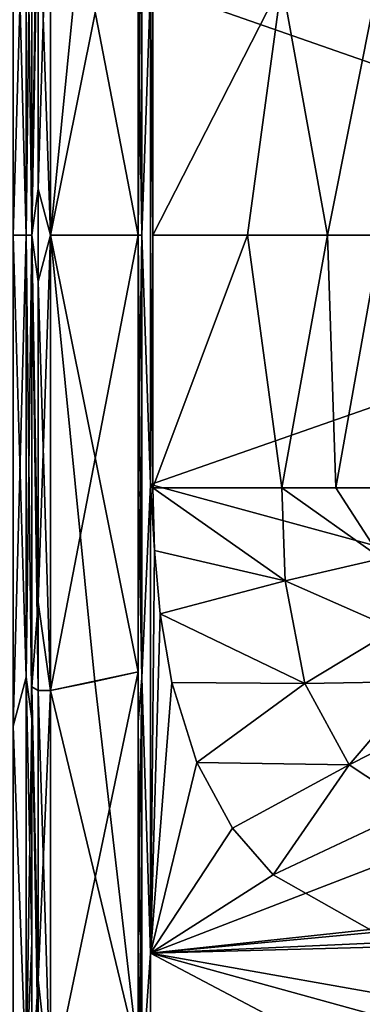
# Model space of a CAD drawing. Header units: metres. Extents: x -147 to 294, y -23 to 81.
# Tile 43 of 256: x 136.81 to 142.29, y -12.32 to 3.45. Entities that reach past the tile are written whole.
import ezdxf

# ---------------------------------------------------------------- set-up
doc = ezdxf.new("R2010")
doc.units = ezdxf.units.M
doc.layers.add('solid_AVA_153', color=7, linetype='CONTINUOUS')

msp = doc.modelspace()

# ---------------------------------------------------------------- linework, layer by layer
at = {"layer": 'solid_AVA_153'}
for points in [[(138.699997, -7.801627, 21.423691), (138.699997, 7.801627, 21.423691), (138.699997, 11.404902, 19.742546)], [(138.699997, -0.000009, 20.445524), (138.699997, -7.801627, 21.423691), (138.699997, 11.404902, 19.742546)], [(138.699997, 6.992782, 19.212511), (138.699997, -0.000009, 20.445524), (138.699997, 11.404902, 19.742546)], [(138.699997, 0.000009, -20.445524), (138.699997, 11.404902, -19.742546), (138.699997, 7.801627, -21.423691)], [(138.699997, 0.000009, -20.445524), (138.699997, 6.992758, -19.212519), (138.699997, 11.404902, -19.742546)], [(136.912125, 0, -22.912132), (136.699997, 0, -23), (136.699997, 7.866471, -21.612928)], [(136.912125, 7.080238, -21.790733), (136.912125, 0, -22.912132), (136.699997, 7.866471, -21.612928)], [(136.912125, 7.080238, 21.790733), (136.699997, 7.866463, 21.61293), (136.699997, 0, 23)], [(136.912125, 0, 22.912132), (137, 0, 22.700001), (137, 7.745342, 21.337748)], [(136.912125, 0, 22.912132), (137, 7.745342, 21.337748), (136.912125, 7.080238, 21.790733)], [(136.912125, 7.080238, -21.790733), (137, 7.74482, -21.337936), (137, 0, -22.700001)], [(137, 7.235213, 19.878584), (137, 7.745342, 21.337748), (137, 0, 22.700001)], [(137, 0.000025, -21.154346), (137, 0, -22.700001), (137, 7.74482, -21.337936)], [(137, 7.235189, -19.878592), (137, 0.000025, -21.154346), (137, 7.74482, -21.337936)], [(138.699997, -3.961057, 22.453285), (138.699997, 3.961057, 22.453285), (138.699997, 7.801627, 21.423691)], [(138.699997, -7.801627, 21.423691), (138.699997, -3.961057, 22.453285), (138.699997, 7.801627, 21.423691)], [(138.699997, 7.801627, -21.423691), (138.699997, -7.801627, -21.423691), (138.699997, -11.404902, -19.742546)], [(138.699997, 0.000009, -20.445524), (138.699997, 7.801627, -21.423691), (138.699997, -11.404902, -19.742546)], [(138.699997, 7.801627, -21.423691), (138.699997, 3.961057, -22.453285), (138.699997, -7.801627, -21.423691)], [(137.100449, 7.29454, 20.041584), (137, 7.235213, 19.878584), (137, -0.000025, 21.154346)], [(137.100449, 0.74433, 21.314817), (137.100449, 7.29454, 20.041584), (137, -0.000025, 21.154346)], [(137.100449, 0.74433, 21.314817), (137.300888, 7.294276, 20.040859), (137.100449, 7.29454, 20.041584)], [(137.100449, 0.74433, 21.314817), (137.300888, 0, 21.327036), (137.300888, 7.294276, 20.040859)], [(137.100449, 5.878741, -20.501606), (137.300888, 7.294276, -20.040859), (137.300888, 0, -21.327036)], [(137.300888, 7.294276, -20.040859), (138.699997, 6.992758, -19.212519), (138.699997, 0.000009, -20.445524)], [(137.300888, 0, -21.327036), (137.300888, 7.294276, -20.040859), (138.699997, 0.000009, -20.445524)], [(138.007828, 7.147535, 19.63769), (137.300888, 7.294276, 20.040859), (137.300888, 0, 21.327036)], [(137, -0.000025, 21.154346), (137, 7.235213, 19.878584), (137, 0, 22.700001)], [(137.100449, 5.878741, -20.501606), (137, 0.000025, -21.154346), (137, 7.235189, -19.878592)], [(138.007828, 7.147535, 19.63769), (137.300888, 0, 21.327036), (138.699997, 6.992782, 19.212511)], [(150.299973, 7.102596, 21.875856), (138.899994, 3.993908, 22.650578), (150.325775, -0.000002, 23)], [(136.912125, 0, 22.912132), (136.912125, 7.080238, 21.790733), (136.699997, 0, 23)], [(136.912125, 7.080238, -21.790733), (137, 0, -22.700001), (136.912125, 0, -22.912132)], [(137.300888, 0, 21.327036), (138.699997, -0.000009, 20.445524), (138.699997, 6.992782, 19.212511)], [(138.758575, 7.089289, 21.818588), (138.699997, 3.961057, 22.453285), (138.699997, 0, 22.799999)], [(138.758575, 7.089289, 21.818588), (138.699997, 0, 22.799999), (138.758575, 0, 22.941422)], [(138.758575, 0, -22.941422), (138.699997, 3.961057, -22.453285), (138.758575, 7.089289, -21.818588)], [(138.758575, 0, -22.941422), (138.758575, 7.089289, -21.818588), (138.899994, 3.993908, -22.650578)], [(138.758575, 7.089289, 21.818588), (138.758575, 0, 22.941422), (138.899994, 3.993908, 22.650578)], [(137.100449, 5.878741, -20.501606), (137.100449, -0.74433, -21.314817), (137, 0.000025, -21.154346)], [(137.100449, 5.878741, -20.501606), (137.300888, 0, -21.327036), (137.100449, -0.74433, -21.314817)], [(138.699997, -3.961057, 22.453285), (138.699997, 0, 22.799999), (138.699997, 3.961057, 22.453285)], [(138.699997, 3.961057, -22.453285), (138.699997, -3.961057, -22.453285), (138.699997, -7.801627, -21.423691)], [(138.699997, 3.961057, -22.453285), (138.699997, 0, -22.799999), (138.699997, -3.961057, -22.453285)], [(138.758575, 0, -22.941422), (138.699997, 0, -22.799999), (138.699997, 3.961057, -22.453285)], [(138.758575, 0, -22.941422), (138.899994, 3.993908, -22.650578), (138.899994, -3.993908, -22.650578)], [(138.758575, 0, 22.941422), (138.899994, -3.993908, 22.650578), (138.899994, 3.993908, 22.650578)], [(138.936996, 4.045079, -22.641497), (138.936996, 0.00001, -23), (138.899994, 3.993908, -22.650578)], [(138.936996, 0.00001, -23), (138.899994, -3.993908, -22.650578), (138.899994, 3.993908, -22.650578)], [(138.899994, 3.993908, 22.650578), (138.899994, -3.993908, 22.650578), (150.325775, -0.000002, 23)], [(141.001389, 4.045213, -23.264891), (138.936996, 0.00001, -23), (138.936996, 4.045079, -22.641497)], [(141.001389, 4.045213, -23.264891), (140.451675, 0, -23.319874), (138.936996, 0.00001, -23)], [(141.001389, 4.045213, -23.264891), (141.73175, 0, -24.189707), (140.451675, 0, -23.319874)], [(141.001389, 4.045213, -23.264891), (142.541031, 4.045354, -24.776043), (141.73175, 0, -24.189707)], [(142.541031, 4.045354, -24.776043), (142.585464, 0, -25.480965), (141.73175, 0, -24.189707)], [(137.100449, -5.878741, 20.501606), (137.100449, 0.74433, 21.314817), (137, -0.000025, 21.154346)], [(137.100449, -5.878741, 20.501606), (137.300888, 0, 21.327036), (137.100449, 0.74433, 21.314817)], [(136.912125, 0, 22.912132), (136.699997, 0, 23), (136.699997, -7.866471, 21.612928)], [(136.912125, -7.080238, 21.790733), (136.912125, 0, 22.912132), (136.699997, -7.866471, 21.612928)], [(136.912125, -7.080238, -21.790733), (136.699997, -7.866463, -21.61293), (136.699997, 0, -23)], [(136.912125, -7.080238, -21.790733), (136.699997, 0, -23), (136.912125, 0, -22.912132)], [(136.912125, 0, -22.912132), (137, 0, -22.700001), (137, -7.745342, -21.337748)], [(136.912125, -7.080238, 21.790733), (137, 0, 22.700001), (136.912125, 0, 22.912132)], [(137, 0.000025, -21.154346), (137, -7.235213, -19.878584), (137, 0, -22.700001)], [(137.100449, -7.29454, -20.041584), (137, -7.235213, -19.878584), (137, 0.000025, -21.154346)], [(137.100449, -0.74433, -21.314817), (137.100449, -7.29454, -20.041584), (137, 0.000025, -21.154346)], [(137, -7.235213, -19.878584), (137, -7.745342, -21.337748), (137, 0, -22.700001)], [(137.100449, -5.878741, 20.501606), (137.300888, -7.294276, 20.040859), (137.300888, 0, 21.327036)], [(137.300888, 0, -21.327036), (138.699997, 0.000009, -20.445524), (138.699997, -6.992782, -19.212511)], [(137.300888, 0, 21.327036), (137.300888, -7.294276, 20.040859), (138.699997, -0.000009, 20.445524)], [(138.699997, 0.000009, -20.445524), (138.699997, -11.404902, -19.742546), (138.699997, -6.992782, -19.212511)], [(138.758575, -7.089289, -21.818588), (138.699997, -3.961057, -22.453285), (138.699997, 0, -22.799999)], [(138.758575, -7.089289, -21.818588), (138.699997, 0, -22.799999), (138.758575, 0, -22.941422)], [(138.758575, -7.089289, -21.818588), (138.758575, 0, -22.941422), (138.899994, -3.993908, -22.650578)], [(138.936996, 0.00001, -23), (138.936996, -4.045079, -22.641497), (138.899994, -3.993908, -22.650578)], [(140.451675, 0, -23.319874), (138.936996, -4.045079, -22.641497), (138.936996, 0.00001, -23)], [(140.451675, 0, -23.319874), (141.001389, -4.045213, -23.264891), (138.936996, -4.045079, -22.641497)], [(140.451675, 0, -23.319874), (141.73175, 0, -24.189707), (141.001389, -4.045213, -23.264891)], [(141.73175, 0, -24.189707), (141.864655, -4.045283, -23.928389), (141.001389, -4.045213, -23.264891)], [(141.73175, 0, -24.189707), (142.585464, 0, -25.480965), (141.864655, -4.045283, -23.928389)], [(142.585464, 0, -25.480965), (142.541031, -4.045354, -24.776043), (141.864655, -4.045283, -23.928389)], [(136.912125, -7.080238, -21.790733), (136.912125, 0, -22.912132), (137, -7.745342, -21.337748)], [(136.912125, -7.080238, 21.790733), (137, -7.74482, 21.337936), (137, 0, 22.700001)], [(137, -0.000025, 21.154346), (137, 0, 22.700001), (137, -7.74482, 21.337936)], [(137, -7.235189, 19.878592), (137, -0.000025, 21.154346), (137, -7.74482, 21.337936)], [(137.100449, -5.878741, 20.501606), (137, -0.000025, 21.154346), (137, -7.235189, 19.878592)], [(137.100449, -0.74433, -21.314817), (137.300888, 0, -21.327036), (137.300888, -7.294276, -20.040859)], [(137.300888, 0, -21.327036), (138.699997, -6.992782, -19.212511), (138.007828, -7.147535, -19.63769)], [(137.300888, 0, -21.327036), (138.007828, -7.147535, -19.63769), (137.300888, -7.294276, -20.040859)], [(137.300888, -7.294276, 20.040859), (138.699997, -6.992758, 19.212519), (138.699997, -0.000009, 20.445524)], [(138.758575, 0, 22.941422), (138.699997, 0, 22.799999), (138.699997, -3.961057, 22.453285)], [(138.758575, 0, 22.941422), (138.699997, -3.961057, 22.453285), (138.758575, -7.089289, 21.818588)], [(138.699997, -0.000009, 20.445524), (138.699997, -11.404902, 19.742546), (138.699997, -7.801627, 21.423691)], [(138.699997, -0.000009, 20.445524), (138.699997, -6.992758, 19.212519), (138.699997, -11.404902, 19.742546)], [(138.758575, 0, 22.941422), (138.758575, -7.089289, 21.818588), (138.899994, -3.993908, 22.650578)], [(138.899994, -3.993908, 22.650578), (150.299973, -7.102334, 21.875942), (150.325775, -0.000002, 23)], [(137.100449, -0.74433, -21.314817), (137.300888, -7.294276, -20.040859), (137.100449, -7.29454, -20.041584)], [(138.758575, -7.089289, 21.818588), (138.699997, -3.961057, 22.453285), (138.699997, -7.801627, 21.423691)], [(138.758575, -7.089289, -21.818588), (138.699997, -7.801627, -21.423691), (138.699997, -3.961057, -22.453285)], [(138.758575, -7.089289, -21.818588), (138.899994, -3.993908, -22.650578), (138.899994, -11.5, -19.918585)], [(138.758575, -7.089289, 21.818588), (138.899994, -11.5, 19.918585), (138.899994, -3.993908, 22.650578)], [(138.963379, -5.049173, -22.438936), (138.899994, -11.5, -19.918585), (138.899994, -3.993908, -22.650578)], [(138.936996, -4.045079, -22.641497), (138.963379, -5.049173, -22.438936), (138.899994, -3.993908, -22.650578)], [(138.899994, -3.993908, 22.650578), (138.899994, -11.5, 19.918585), (150.299973, -7.102334, 21.875942)], [(141.054672, -5.537911, -22.971039), (138.963379, -5.049173, -22.438936), (138.936996, -4.045079, -22.641497)], [(141.001389, -4.045213, -23.264891), (141.054672, -5.537911, -22.971039), (138.936996, -4.045079, -22.641497)], [(142.598907, -5.17957, -24.570404), (141.054672, -5.537911, -22.971039), (141.001389, -4.045213, -23.264891)], [(141.864655, -4.045283, -23.928389), (142.598907, -5.17957, -24.570404), (141.001389, -4.045213, -23.264891)], [(141.864655, -4.045283, -23.928389), (142.541031, -4.045354, -24.776043), (142.598907, -5.17957, -24.570404)], [(138.963379, -5.049173, -22.438936), (139.052689, -6.067825, -22.185163), (138.899994, -11.5, -19.918585)], [(141.054672, -5.537911, -22.971039), (139.052689, -6.067825, -22.185163), (138.963379, -5.049173, -22.438936)], [(142.598907, -5.17957, -24.570404), (142.813217, -6.308494, -24.230049), (141.054672, -5.537911, -22.971039)], [(141.054672, -5.537911, -22.971039), (141.372345, -7.182707, -22.476202), (139.052689, -6.067825, -22.185163)], [(142.813217, -6.308494, -24.230049), (141.372345, -7.182707, -22.476202), (141.054672, -5.537911, -22.971039)], [(137.100449, -11.926359, 17.681555), (137.100449, -5.878741, 20.501606), (137, -7.235189, 19.878592)], [(137.100449, -11.926359, 17.681555), (137.300888, -7.294276, 20.040859), (137.100449, -5.878741, 20.501606)], [(139.052689, -6.067825, -22.185163), (139.242416, -7.163116, -21.856115), (138.899994, -11.5, -19.918585)], [(141.372345, -7.182707, -22.476202), (139.242416, -7.163116, -21.856115), (139.052689, -6.067825, -22.185163)], [(142.813217, -6.308494, -24.230049), (143.224854, -7.151679, -23.87854), (141.372345, -7.182707, -22.476202)], [(136.912125, -13.467413, 18.536304), (136.912125, -7.080238, 21.790733), (136.699997, -7.866471, 21.612928)], [(136.912125, -7.080238, -21.790733), (136.912125, -13.467413, -18.536304), (136.699997, -7.866463, -21.61293)], [(136.912125, -7.080238, -21.790733), (137, -7.745342, -21.337748), (137, -11.334642, -19.667633)], [(136.912125, -7.080238, -21.790733), (137, -11.334642, -19.667633), (136.912125, -13.467413, -18.536304)], [(136.912125, -13.467413, 18.536304), (137, -7.74482, 21.337936), (136.912125, -7.080238, 21.790733)], [(137.300888, -13.708755, 16.337458), (138.699997, -13.14215, 15.662165), (138.699997, -6.992758, 19.212519)], [(137.300888, -7.294276, 20.040859), (137.300888, -13.708755, 16.337458), (138.699997, -6.992758, 19.212519)], [(138.007828, -7.147535, -19.63769), (138.699997, -6.992782, -19.212511), (138.699997, -13.142138, -15.662175)], [(138.699997, -6.992758, 19.212519), (138.699997, -14.661351, 17.460947), (138.699997, -11.404902, 19.742546)], [(138.699997, -6.992758, 19.212519), (138.699997, -13.14215, 15.662165), (138.699997, -14.661351, 17.460947)], [(138.699997, -6.992782, -19.212511), (138.699997, -11.404902, -19.742546), (138.699997, -14.66135, -17.460947)], [(138.699997, -13.142138, -15.662175), (138.699997, -6.992782, -19.212511), (138.699997, -14.66135, -17.460947)], [(138.758575, -7.089289, 21.818588), (138.699997, -7.801627, 21.423691), (138.699997, -11.404902, 19.742546)], [(138.758575, -7.089289, 21.818588), (138.699997, -11.404902, 19.742546), (138.758575, -13.484629, 18.559999)], [(138.758575, -13.484629, -18.559999), (138.699997, -7.801627, -21.423691), (138.758575, -7.089289, -21.818588)], [(138.758575, -13.484629, -18.559999), (138.758575, -7.089289, -21.818588), (138.899994, -11.5, -19.918585)], [(138.758575, -7.089289, 21.818588), (138.758575, -13.484629, 18.559999), (138.899994, -11.5, 19.918585)], [(137, -7.235189, 19.878592), (137, -7.74482, 21.337936), (137, -11.334181, 19.6679)], [(137, -13.597753, 16.20517), (137, -7.235189, 19.878592), (137, -11.334181, 19.6679)], [(137.100449, -11.926359, 17.681555), (137, -7.235189, 19.878592), (137, -13.597753, 16.20517)], [(137, -13.597771, -16.205153), (137, -7.745342, -21.337748), (137, -7.235213, -19.878584)], [(137.100449, -13.130711, -16.806543), (137, -13.597771, -16.205153), (137, -7.235213, -19.878584)], [(137.100449, -7.29454, -20.041584), (137.100449, -13.130711, -16.806543), (137, -7.235213, -19.878584)], [(137.300888, -7.294276, -20.040859), (138.007828, -7.147535, -19.63769), (138.699997, -13.142138, -15.662175)], [(138.899994, -11.5, 19.918585), (150.294159, -10.439131, 20.494501), (150.299973, -7.102334, 21.875942)], [(139.242416, -7.163116, -21.856115), (139.642273, -8.444077, -21.393867), (138.899994, -11.5, -19.918585)], [(141.372345, -7.182707, -22.476202), (139.642273, -8.444077, -21.393867), (139.242416, -7.163116, -21.856115)], [(141.372345, -7.182707, -22.476202), (142.081223, -8.481938, -21.949457), (139.642273, -8.444077, -21.393867)], [(143.224854, -7.151679, -23.87854), (142.081223, -8.481938, -21.949457), (141.372345, -7.182707, -22.476202)], [(143.224854, -7.151679, -23.87854), (143.827713, -7.598983, -23.685207), (142.081223, -8.481938, -21.949457)], [(137.100449, -7.29454, -20.041584), (137.300888, -7.294276, -20.040859), (137.300888, -13.708755, -16.337458)], [(137.100449, -11.926359, 17.681555), (137.300888, -13.708755, 16.337458), (137.300888, -7.294276, 20.040859)], [(137.100449, -7.29454, -20.041584), (137.300888, -13.708755, -16.337458), (137.100449, -13.130711, -16.806543)], [(137.300888, -13.708755, -16.337458), (137.300888, -7.294276, -20.040859), (138.699997, -13.142138, -15.662175)], [(143.827713, -7.598983, -23.685207), (143.130371, -9.176477, -21.628286), (142.081223, -8.481938, -21.949457)], [(136.912125, -13.467413, -18.536304), (136.699997, -14.784117, -17.61902), (136.699997, -7.866463, -21.61293)], [(136.912125, -13.467413, 18.536304), (136.699997, -7.866471, 21.612928), (136.699997, -14.78412, 17.619019)], [(136.912125, -13.467413, 18.536304), (137, -11.334181, 19.6679), (137, -7.74482, 21.337936)], [(137, -13.597771, -16.205153), (137, -11.334642, -19.667633), (137, -7.745342, -21.337748)], [(138.758575, -13.484629, -18.559999), (138.699997, -11.404902, -19.742546), (138.699997, -7.801627, -21.423691)], [(139.642273, -8.444077, -21.393867), (140.212143, -9.499367, -20.946648), (138.899994, -11.5, -19.918585)], [(142.081223, -8.481938, -21.949457), (140.212143, -9.499367, -20.946648), (139.642273, -8.444077, -21.393867)], [(142.081223, -8.481938, -21.949457), (140.866119, -10.24561, -20.591927), (140.212143, -9.499367, -20.946648)], [(142.081223, -8.481938, -21.949457), (143.130371, -9.176477, -21.628286), (140.866119, -10.24561, -20.591927)], [(143.130371, -9.176477, -21.628286), (142.413742, -11.119012, -20.133741), (140.866119, -10.24561, -20.591927)], [(140.212143, -9.499367, -20.946648), (140.866119, -10.24561, -20.591927), (138.899994, -11.5, -19.918585)], [(140.866119, -10.24561, -20.591927), (142.413742, -11.119012, -20.133741), (138.899994, -11.5, -19.918585)], [(138.899994, -11.5, 19.918585), (150.291565, -13.51845, 18.607836), (150.294159, -10.439131, 20.494501)], [(142.413742, -11.119012, -20.133741), (143.267334, -11.304712, -20.030064), (138.899994, -11.5, -19.918585)], [(136.912125, -13.467413, 18.536304), (137, -14.579436, 17.399137), (137, -11.334181, 19.6679)], [(136.912125, -13.467413, -18.536304), (137, -11.334642, -19.667633), (137, -14.579867, -17.398777)], [(137, -13.597753, 16.20517), (137, -11.334181, 19.6679), (137, -14.579436, 17.399137)], [(137, -13.597771, -16.205153), (137, -14.579867, -17.398777), (137, -11.334642, -19.667633)], [(143.267334, -11.304712, -20.030064), (144.300003, -11.357817, -20), (138.899994, -11.5, -19.918585)], [(138.758575, -13.484629, 18.559999), (138.699997, -11.404902, 19.742546), (138.699997, -14.661351, 17.460947)], [(138.758575, -13.484629, -18.559999), (138.699997, -14.66135, -17.460947), (138.699997, -11.404902, -19.742546)], [(138.758575, -13.484629, -18.559999), (138.899994, -11.5, -19.918585), (138.899994, -17.619022, -14.784115)], [(138.758575, -13.484629, 18.559999), (138.899994, -17.619022, 14.784115), (138.899994, -11.5, 19.918585)], [(144.300003, -11.357817, -20), (150.392685, -14.672705, -17.71191), (138.899994, -11.5, -19.918585)], [(150.345932, -17.543156, -14.87406), (138.899994, -17.619022, -14.784115), (138.899994, -11.5, -19.918585)], [(150.392685, -14.672705, -17.71191), (150.345932, -17.543156, -14.87406), (138.899994, -11.5, -19.918585)], [(138.899994, -11.5, 19.918585), (138.899994, -17.619022, 14.784115), (150.291565, -13.51845, 18.607836)], [(137.100449, -16.806543, 13.130711), (137.100449, -11.926359, 17.681555), (137, -13.597753, 16.20517)], [(137.100449, -16.806543, 13.130711), (137.300888, -13.708755, 16.337458), (137.100449, -11.926359, 17.681555)]]:
    msp.add_3dface(points, dxfattribs=at)

doc.saveas('drawing.dxf')
